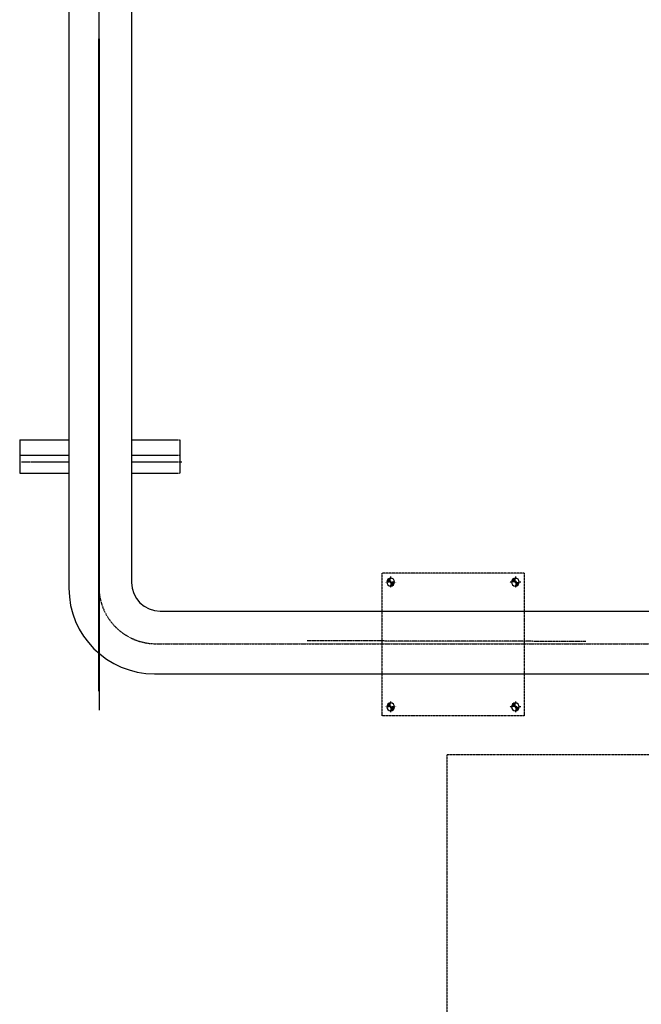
# Model space of a CAD drawing. Header units: inches. Extents: x -4968858 to -265257, y -220693 to 1871410.
# Tile 209 of 225: x -1887651 to -1886561, y 1193052 to 1194778. Entities that reach past the tile are written whole.
import ezdxf

# ---------------------------------------------------------------- set-up
doc = ezdxf.new("R2010")
doc.units = ezdxf.units.IN
doc.header["$MEASUREMENT"] = 0
for name, pattern in [('CENTER', [2, 1.25, -0.25, 0.25, -0.25]), ('CENTER2', [1.125, 0.75, -0.125, 0.125, -0.125]), ('CONTINOUS', [0]), ('DASHED', [0.75, 0.5, -0.25])]:
    doc.linetypes.add(name, pattern=pattern)
doc.layers.add('GRID', color=8, linetype='Continuous')
doc.layers.add('IPB', color=6, linetype='Continuous')

# ---------------------------------------------------------------- blocks, each defined once
blk = doc.blocks.new('A$C73D947CB')
h = blk.add_hatch(color=256)
h.paths.add_polyline_path([(22.5, 365.2), (15.6, 365.2), (15.6, 358.3, 0.414214)])
h.paths.add_polyline_path([(8.8, 365.2), (15.6, 365.2), (15.6, 372.1, 0.414214)])
h = blk.add_hatch(color=256)
h.paths.add_polyline_path([(22.5, 365.2), (15.6, 365.2), (15.6, 358.3, 0.414214)])
h.paths.add_polyline_path([(8.8, 365.2), (15.6, 365.2), (15.6, 372.1, 0.414214)])
h = blk.add_hatch(color=256)
h.paths.add_polyline_path([(22.5, 365.2), (15.6, 365.2), (15.6, 358.3, 0.414214)])
h.paths.add_polyline_path([(8.8, 365.2), (15.6, 365.2), (15.6, 372.1, 0.414214)])
h = blk.add_hatch(color=256)
h.paths.add_polyline_path([(22.5, 365.2), (15.6, 365.2), (15.6, 358.3, 0.414214)])
h.paths.add_polyline_path([(8.8, 365.2), (15.6, 365.2), (15.6, 372.1, 0.414214)])
h = blk.add_hatch(color=256)
h.paths.add_polyline_path([(22.5, 365.2), (15.6, 365.2), (15.6, 358.3, 0.414214)])
h.paths.add_polyline_path([(8.8, 365.2), (15.6, 365.2), (15.6, 372.1, 0.414214)])
h = blk.add_hatch(color=256)
h.paths.add_polyline_path([(22.5, 365.2), (15.6, 365.2), (15.6, 358.3, 0.414214)])
h.paths.add_polyline_path([(8.8, 365.2), (15.6, 365.2), (15.6, 372.1, 0.414214)])
h = blk.add_hatch(color=256)
h.paths.add_polyline_path([(22.5, 365.2), (15.6, 365.2), (15.6, 358.3, 0.414214)])
h.paths.add_polyline_path([(8.8, 365.2), (15.6, 365.2), (15.6, 372.1, 0.414214)])
h = blk.add_hatch(color=256)
h.paths.add_polyline_path([(22.5, 365.2), (15.6, 365.2), (15.6, 358.3, 0.414214)])
h.paths.add_polyline_path([(8.8, 365.2), (15.6, 365.2), (15.6, 372.1, 0.414214)])
h = blk.add_hatch(color=256)
h.paths.add_polyline_path([(22.5, 365.2), (15.6, 365.2), (15.6, 358.3, 0.414214)])
h.paths.add_polyline_path([(8.8, 365.2), (15.6, 365.2), (15.6, 372.1, 0.414214)])
h = blk.add_hatch(color=256)
h.paths.add_polyline_path([(22.5, 365.2), (15.6, 365.2), (15.6, 358.3, 0.414214)])
h.paths.add_polyline_path([(8.8, 365.2), (15.6, 365.2), (15.6, 372.1, 0.414214)])
h = blk.add_hatch(color=256)
h.paths.add_polyline_path([(22.5, 365.2), (15.6, 365.2), (15.6, 358.3, 0.414214)])
h.paths.add_polyline_path([(8.8, 365.2), (15.6, 365.2), (15.6, 372.1, 0.414214)])
h = blk.add_hatch(color=256)
h.paths.add_polyline_path([(22.5, 365.2), (15.6, 365.2), (15.6, 358.3, 0.414214)])
h.paths.add_polyline_path([(8.8, 365.2), (15.6, 365.2), (15.6, 372.1, 0.414214)])
h = blk.add_hatch(color=256)
h.paths.add_polyline_path([(22.5, 365.2), (15.6, 365.2), (15.6, 358.3, 0.414214)])
h.paths.add_polyline_path([(8.8, 365.2), (15.6, 365.2), (15.6, 372.1, 0.414214)])
h = blk.add_hatch(color=256)
h.paths.add_polyline_path([(22.5, 365.2), (15.6, 365.2), (15.6, 358.3, 0.414214)])
h.paths.add_polyline_path([(8.8, 365.2), (15.6, 365.2), (15.6, 372.1, 0.414214)])
h = blk.add_hatch(color=256)
h.paths.add_polyline_path([(22.5, 365.2), (15.6, 365.2), (15.6, 358.3, 0.414214)])
h.paths.add_polyline_path([(8.8, 365.2), (15.6, 365.2), (15.6, 372.1, 0.414214)])
h = blk.add_hatch(color=256)
h.paths.add_polyline_path([(22.5, 365.2), (15.6, 365.2), (15.6, 358.3, 0.414214)])
h.paths.add_polyline_path([(8.8, 365.2), (15.6, 365.2), (15.6, 372.1, 0.414214)])
h = blk.add_hatch(color=256)
h.paths.add_polyline_path([(22.5, 365.2), (15.6, 365.2), (15.6, 358.3, 0.414214)])
h.paths.add_polyline_path([(8.8, 365.2), (15.6, 365.2), (15.6, 372.1, 0.414214)])
h = blk.add_hatch(color=256)
h.paths.add_polyline_path([(22.5, 365.2), (15.6, 365.2), (15.6, 358.3, 0.414214)])
h.paths.add_polyline_path([(8.8, 365.2), (15.6, 365.2), (15.6, 372.1, 0.414214)])
h = blk.add_hatch(color=256)
h.paths.add_polyline_path([(22.5, 365.2), (15.6, 365.2), (15.6, 358.3, 0.414214)])
h.paths.add_polyline_path([(8.8, 365.2), (15.6, 365.2), (15.6, 372.1, 0.414214)])
h = blk.add_hatch(color=256)
h.paths.add_polyline_path([(22.5, 365.2), (15.6, 365.2), (15.6, 358.3, 0.414214)])
h.paths.add_polyline_path([(8.8, 365.2), (15.6, 365.2), (15.6, 372.1, 0.414214)])
h = blk.add_hatch(color=256)
h.paths.add_polyline_path([(22.5, 365.2), (15.6, 365.2), (15.6, 358.3, 0.414214)])
h.paths.add_polyline_path([(8.8, 365.2), (15.6, 365.2), (15.6, 372.1, 0.414214)])
h = blk.add_hatch(color=256)
h.paths.add_polyline_path([(22.5, 365.2), (15.6, 365.2), (15.6, 358.3, 0.414214)])
h.paths.add_polyline_path([(8.8, 365.2), (15.6, 365.2), (15.6, 372.1, 0.414214)])
h = blk.add_hatch(color=256)
h.paths.add_polyline_path([(22.5, 365.2), (15.6, 365.2), (15.6, 358.3, 0.414214)])
h.paths.add_polyline_path([(8.8, 365.2), (15.6, 365.2), (15.6, 372.1, 0.414214)])
h = blk.add_hatch(color=256)
h.paths.add_polyline_path([(22.5, 365.2), (15.6, 365.2), (15.6, 358.3, 0.414214)])
h.paths.add_polyline_path([(8.8, 365.2), (15.6, 365.2), (15.6, 372.1, 0.414214)])
h = blk.add_hatch(color=256)
h.paths.add_polyline_path([(22.5, 365.2), (15.6, 365.2), (15.6, 358.3, 0.414214)])
h.paths.add_polyline_path([(8.8, 365.2), (15.6, 365.2), (15.6, 372.1, 0.414214)])
h = blk.add_hatch(color=256)
h.paths.add_polyline_path([(22.5, 365.2), (15.6, 365.2), (15.6, 358.3, 0.414214)])
h.paths.add_polyline_path([(8.8, 365.2), (15.6, 365.2), (15.6, 372.1, 0.414214)])
h = blk.add_hatch(color=256)
h.paths.add_polyline_path([(22.5, 365.2), (15.6, 365.2), (15.6, 358.3, 0.414214)])
h.paths.add_polyline_path([(8.8, 365.2), (15.6, 365.2), (15.6, 372.1, 0.414214)])
h = blk.add_hatch(color=256)
h.paths.add_polyline_path([(22.5, 365.2), (15.6, 365.2), (15.6, 358.3, 0.414214)])
h.paths.add_polyline_path([(8.8, 365.2), (15.6, 365.2), (15.6, 372.1, 0.414214)])
h = blk.add_hatch(color=256)
h.paths.add_polyline_path([(22.5, 365.2), (15.6, 365.2), (15.6, 358.3, 0.414214)])
h.paths.add_polyline_path([(8.8, 365.2), (15.6, 365.2), (15.6, 372.1, 0.414214)])
h = blk.add_hatch(color=256)
h.paths.add_polyline_path([(22.5, 365.2), (15.6, 365.2), (15.6, 358.3, 0.414214)])
h.paths.add_polyline_path([(8.8, 365.2), (15.6, 365.2), (15.6, 372.1, 0.414214)])
h = blk.add_hatch(color=256)
h.paths.add_polyline_path([(22.5, 365.2), (15.6, 365.2), (15.6, 358.3, 0.414214)])
h.paths.add_polyline_path([(8.8, 365.2), (15.6, 365.2), (15.6, 372.1, 0.414214)])
h = blk.add_hatch(color=256)
h.paths.add_polyline_path([(22.5, 365.2), (15.6, 365.2), (15.6, 358.3, 0.414214)])
h.paths.add_polyline_path([(8.8, 365.2), (15.6, 365.2), (15.6, 372.1, 0.414214)])
h = blk.add_hatch(color=256)
h.paths.add_polyline_path([(241.3, 365.2), (234.4, 365.2), (234.4, 358.3, 0.414214)])
h.paths.add_polyline_path([(227.5, 365.2), (234.4, 365.2), (234.4, 372.1, 0.414214)])
h = blk.add_hatch(color=256)
h.paths.add_polyline_path([(241.3, 365.2), (234.4, 365.2), (234.4, 358.3, 0.414214)])
h.paths.add_polyline_path([(227.5, 365.2), (234.4, 365.2), (234.4, 372.1, 0.414214)])
h = blk.add_hatch(color=256)
h.paths.add_polyline_path([(241.3, 365.2), (234.4, 365.2), (234.4, 358.3, 0.414214)])
h.paths.add_polyline_path([(227.5, 365.2), (234.4, 365.2), (234.4, 372.1, 0.414214)])
h = blk.add_hatch(color=256)
h.paths.add_polyline_path([(241.3, 365.2), (234.4, 365.2), (234.4, 358.3, 0.414214)])
h.paths.add_polyline_path([(227.5, 365.2), (234.4, 365.2), (234.4, 372.1, 0.414214)])
h = blk.add_hatch(color=256)
h.paths.add_polyline_path([(241.3, 365.2), (234.4, 365.2), (234.4, 358.3, 0.414214)])
h.paths.add_polyline_path([(227.5, 365.2), (234.4, 365.2), (234.4, 372.1, 0.414214)])
h = blk.add_hatch(color=256)
h.paths.add_polyline_path([(241.3, 365.2), (234.4, 365.2), (234.4, 358.3, 0.414214)])
h.paths.add_polyline_path([(227.5, 365.2), (234.4, 365.2), (234.4, 372.1, 0.414214)])
h = blk.add_hatch(color=256)
h.paths.add_polyline_path([(241.3, 365.2), (234.4, 365.2), (234.4, 358.3, 0.414214)])
h.paths.add_polyline_path([(227.5, 365.2), (234.4, 365.2), (234.4, 372.1, 0.414214)])
h = blk.add_hatch(color=256)
h.paths.add_polyline_path([(241.3, 365.2), (234.4, 365.2), (234.4, 358.3, 0.414214)])
h.paths.add_polyline_path([(227.5, 365.2), (234.4, 365.2), (234.4, 372.1, 0.414214)])
h = blk.add_hatch(color=256)
h.paths.add_polyline_path([(241.3, 365.2), (234.4, 365.2), (234.4, 358.3, 0.414214)])
h.paths.add_polyline_path([(227.5, 365.2), (234.4, 365.2), (234.4, 372.1, 0.414214)])
h = blk.add_hatch(color=256)
h.paths.add_polyline_path([(241.3, 365.2), (234.4, 365.2), (234.4, 358.3, 0.414214)])
h.paths.add_polyline_path([(227.5, 365.2), (234.4, 365.2), (234.4, 372.1, 0.414214)])
h = blk.add_hatch(color=256)
h.paths.add_polyline_path([(241.3, 365.2), (234.4, 365.2), (234.4, 358.3, 0.414214)])
h.paths.add_polyline_path([(227.5, 365.2), (234.4, 365.2), (234.4, 372.1, 0.414214)])
h = blk.add_hatch(color=256)
h.paths.add_polyline_path([(241.3, 365.2), (234.4, 365.2), (234.4, 358.3, 0.414214)])
h.paths.add_polyline_path([(227.5, 365.2), (234.4, 365.2), (234.4, 372.1, 0.414214)])
h = blk.add_hatch(color=256)
h.paths.add_polyline_path([(241.3, 365.2), (234.4, 365.2), (234.4, 358.3, 0.414214)])
h.paths.add_polyline_path([(227.5, 365.2), (234.4, 365.2), (234.4, 372.1, 0.414214)])
h = blk.add_hatch(color=256)
h.paths.add_polyline_path([(241.3, 365.2), (234.4, 365.2), (234.4, 358.3, 0.414214)])
h.paths.add_polyline_path([(227.5, 365.2), (234.4, 365.2), (234.4, 372.1, 0.414214)])
h = blk.add_hatch(color=256)
h.paths.add_polyline_path([(241.3, 365.2), (234.4, 365.2), (234.4, 358.3, 0.414214)])
h.paths.add_polyline_path([(227.5, 365.2), (234.4, 365.2), (234.4, 372.1, 0.414214)])
h = blk.add_hatch(color=256)
h.paths.add_polyline_path([(241.3, 365.2), (234.4, 365.2), (234.4, 358.3, 0.414214)])
h.paths.add_polyline_path([(227.5, 365.2), (234.4, 365.2), (234.4, 372.1, 0.414214)])
h = blk.add_hatch(color=256)
h.paths.add_polyline_path([(241.3, 365.2), (234.4, 365.2), (234.4, 358.3, 0.414214)])
h.paths.add_polyline_path([(227.5, 365.2), (234.4, 365.2), (234.4, 372.1, 0.414214)])
h = blk.add_hatch(color=256)
h.paths.add_polyline_path([(241.3, 365.2), (234.4, 365.2), (234.4, 358.3, 0.414214)])
h.paths.add_polyline_path([(227.5, 365.2), (234.4, 365.2), (234.4, 372.1, 0.414214)])
h = blk.add_hatch(color=256)
h.paths.add_polyline_path([(241.3, 365.2), (234.4, 365.2), (234.4, 358.3, 0.414214)])
h.paths.add_polyline_path([(227.5, 365.2), (234.4, 365.2), (234.4, 372.1, 0.414214)])
h = blk.add_hatch(color=256)
h.paths.add_polyline_path([(241.3, 365.2), (234.4, 365.2), (234.4, 358.3, 0.414214)])
h.paths.add_polyline_path([(227.5, 365.2), (234.4, 365.2), (234.4, 372.1, 0.414214)])
h = blk.add_hatch(color=256)
h.paths.add_polyline_path([(241.3, 365.2), (234.4, 365.2), (234.4, 358.3, 0.414214)])
h.paths.add_polyline_path([(227.5, 365.2), (234.4, 365.2), (234.4, 372.1, 0.414214)])
h = blk.add_hatch(color=256)
h.paths.add_polyline_path([(241.3, 365.2), (234.4, 365.2), (234.4, 358.3, 0.414214)])
h.paths.add_polyline_path([(227.5, 365.2), (234.4, 365.2), (234.4, 372.1, 0.414214)])
h = blk.add_hatch(color=256)
h.paths.add_polyline_path([(241.3, 365.2), (234.4, 365.2), (234.4, 358.3, 0.414214)])
h.paths.add_polyline_path([(227.5, 365.2), (234.4, 365.2), (234.4, 372.1, 0.414214)])
h = blk.add_hatch(color=256)
h.paths.add_polyline_path([(241.3, 365.2), (234.4, 365.2), (234.4, 358.3, 0.414214)])
h.paths.add_polyline_path([(227.5, 365.2), (234.4, 365.2), (234.4, 372.1, 0.414214)])
h = blk.add_hatch(color=256)
h.paths.add_polyline_path([(241.3, 365.2), (234.4, 365.2), (234.4, 358.3, 0.414214)])
h.paths.add_polyline_path([(227.5, 365.2), (234.4, 365.2), (234.4, 372.1, 0.414214)])
h = blk.add_hatch(color=256)
h.paths.add_polyline_path([(241.3, 365.2), (234.4, 365.2), (234.4, 358.3, 0.414214)])
h.paths.add_polyline_path([(227.5, 365.2), (234.4, 365.2), (234.4, 372.1, 0.414214)])
h = blk.add_hatch(color=256)
h.paths.add_polyline_path([(241.3, 365.2), (234.4, 365.2), (234.4, 358.3, 0.414214)])
h.paths.add_polyline_path([(227.5, 365.2), (234.4, 365.2), (234.4, 372.1, 0.414214)])
h = blk.add_hatch(color=256)
h.paths.add_polyline_path([(241.3, 365.2), (234.4, 365.2), (234.4, 358.3, 0.414214)])
h.paths.add_polyline_path([(227.5, 365.2), (234.4, 365.2), (234.4, 372.1, 0.414214)])
h = blk.add_hatch(color=256)
h.paths.add_polyline_path([(241.3, 365.2), (234.4, 365.2), (234.4, 358.3, 0.414214)])
h.paths.add_polyline_path([(227.5, 365.2), (234.4, 365.2), (234.4, 372.1, 0.414214)])
h = blk.add_hatch(color=256)
h.paths.add_polyline_path([(241.3, 365.2), (234.4, 365.2), (234.4, 358.3, 0.414214)])
h.paths.add_polyline_path([(227.5, 365.2), (234.4, 365.2), (234.4, 372.1, 0.414214)])
h = blk.add_hatch(color=256)
h.paths.add_polyline_path([(241.3, 365.2), (234.4, 365.2), (234.4, 358.3, 0.414214)])
h.paths.add_polyline_path([(227.5, 365.2), (234.4, 365.2), (234.4, 372.1, 0.414214)])
h = blk.add_hatch(color=256)
h.paths.add_polyline_path([(241.3, 365.2), (234.4, 365.2), (234.4, 358.3, 0.414214)])
h.paths.add_polyline_path([(227.5, 365.2), (234.4, 365.2), (234.4, 372.1, 0.414214)])
h = blk.add_hatch(color=256)
h.paths.add_polyline_path([(22.5, 146.4), (15.6, 146.4), (15.6, 139.6, 0.414214)])
h.paths.add_polyline_path([(8.8, 146.4), (15.6, 146.4), (15.6, 153.3, 0.414214)])
h = blk.add_hatch(color=256)
h.paths.add_polyline_path([(22.5, 146.4), (15.6, 146.4), (15.6, 139.6, 0.414214)])
h.paths.add_polyline_path([(8.8, 146.4), (15.6, 146.4), (15.6, 153.3, 0.414214)])
h = blk.add_hatch(color=256)
h.paths.add_polyline_path([(22.5, 146.4), (15.6, 146.4), (15.6, 139.6, 0.414214)])
h.paths.add_polyline_path([(8.8, 146.4), (15.6, 146.4), (15.6, 153.3, 0.414214)])
h = blk.add_hatch(color=256)
h.paths.add_polyline_path([(22.5, 146.4), (15.6, 146.4), (15.6, 139.6, 0.414214)])
h.paths.add_polyline_path([(8.8, 146.4), (15.6, 146.4), (15.6, 153.3, 0.414214)])
h = blk.add_hatch(color=256)
h.paths.add_polyline_path([(22.5, 146.4), (15.6, 146.4), (15.6, 139.6, 0.414214)])
h.paths.add_polyline_path([(8.8, 146.4), (15.6, 146.4), (15.6, 153.3, 0.414214)])
h = blk.add_hatch(color=256)
h.paths.add_polyline_path([(22.5, 146.4), (15.6, 146.4), (15.6, 139.6, 0.414214)])
h.paths.add_polyline_path([(8.8, 146.4), (15.6, 146.4), (15.6, 153.3, 0.414214)])
h = blk.add_hatch(color=256)
h.paths.add_polyline_path([(22.5, 146.4), (15.6, 146.4), (15.6, 139.6, 0.414214)])
h.paths.add_polyline_path([(8.8, 146.4), (15.6, 146.4), (15.6, 153.3, 0.414214)])
h = blk.add_hatch(color=256)
h.paths.add_polyline_path([(22.5, 146.4), (15.6, 146.4), (15.6, 139.6, 0.414214)])
h.paths.add_polyline_path([(8.8, 146.4), (15.6, 146.4), (15.6, 153.3, 0.414214)])
h = blk.add_hatch(color=256)
h.paths.add_polyline_path([(22.5, 146.4), (15.6, 146.4), (15.6, 139.6, 0.414214)])
h.paths.add_polyline_path([(8.8, 146.4), (15.6, 146.4), (15.6, 153.3, 0.414214)])
h = blk.add_hatch(color=256)
h.paths.add_polyline_path([(22.5, 146.4), (15.6, 146.4), (15.6, 139.6, 0.414214)])
h.paths.add_polyline_path([(8.8, 146.4), (15.6, 146.4), (15.6, 153.3, 0.414214)])
h = blk.add_hatch(color=256)
h.paths.add_polyline_path([(22.5, 146.4), (15.6, 146.4), (15.6, 139.6, 0.414214)])
h.paths.add_polyline_path([(8.8, 146.4), (15.6, 146.4), (15.6, 153.3, 0.414214)])
h = blk.add_hatch(color=256)
h.paths.add_polyline_path([(22.5, 146.4), (15.6, 146.4), (15.6, 139.6, 0.414214)])
h.paths.add_polyline_path([(8.8, 146.4), (15.6, 146.4), (15.6, 153.3, 0.414214)])
h = blk.add_hatch(color=256)
h.paths.add_polyline_path([(22.5, 146.4), (15.6, 146.4), (15.6, 139.6, 0.414214)])
h.paths.add_polyline_path([(8.8, 146.4), (15.6, 146.4), (15.6, 153.3, 0.414214)])
h = blk.add_hatch(color=256)
h.paths.add_polyline_path([(22.5, 146.4), (15.6, 146.4), (15.6, 139.6, 0.414214)])
h.paths.add_polyline_path([(8.8, 146.4), (15.6, 146.4), (15.6, 153.3, 0.414214)])
h = blk.add_hatch(color=256)
h.paths.add_polyline_path([(22.5, 146.4), (15.6, 146.4), (15.6, 139.6, 0.414214)])
h.paths.add_polyline_path([(8.8, 146.4), (15.6, 146.4), (15.6, 153.3, 0.414214)])
h = blk.add_hatch(color=256)
h.paths.add_polyline_path([(22.5, 146.4), (15.6, 146.4), (15.6, 139.6, 0.414214)])
h.paths.add_polyline_path([(8.8, 146.4), (15.6, 146.4), (15.6, 153.3, 0.414214)])
h = blk.add_hatch(color=256)
h.paths.add_polyline_path([(22.5, 146.4), (15.6, 146.4), (15.6, 139.6, 0.414214)])
h.paths.add_polyline_path([(8.8, 146.4), (15.6, 146.4), (15.6, 153.3, 0.414214)])
h = blk.add_hatch(color=256)
h.paths.add_polyline_path([(22.5, 146.4), (15.6, 146.4), (15.6, 139.6, 0.414214)])
h.paths.add_polyline_path([(8.8, 146.4), (15.6, 146.4), (15.6, 153.3, 0.414214)])
h = blk.add_hatch(color=256)
h.paths.add_polyline_path([(22.5, 146.4), (15.6, 146.4), (15.6, 139.6, 0.414214)])
h.paths.add_polyline_path([(8.8, 146.4), (15.6, 146.4), (15.6, 153.3, 0.414214)])
h = blk.add_hatch(color=256)
h.paths.add_polyline_path([(22.5, 146.4), (15.6, 146.4), (15.6, 139.6, 0.414214)])
h.paths.add_polyline_path([(8.8, 146.4), (15.6, 146.4), (15.6, 153.3, 0.414214)])
h = blk.add_hatch(color=256)
h.paths.add_polyline_path([(22.5, 146.4), (15.6, 146.4), (15.6, 139.6, 0.414214)])
h.paths.add_polyline_path([(8.8, 146.4), (15.6, 146.4), (15.6, 153.3, 0.414214)])
h = blk.add_hatch(color=256)
h.paths.add_polyline_path([(22.5, 146.4), (15.6, 146.4), (15.6, 139.6, 0.414214)])
h.paths.add_polyline_path([(8.8, 146.4), (15.6, 146.4), (15.6, 153.3, 0.414214)])
h = blk.add_hatch(color=256)
h.paths.add_polyline_path([(22.5, 146.4), (15.6, 146.4), (15.6, 139.6, 0.414214)])
h.paths.add_polyline_path([(8.8, 146.4), (15.6, 146.4), (15.6, 153.3, 0.414214)])
h = blk.add_hatch(color=256)
h.paths.add_polyline_path([(22.5, 146.4), (15.6, 146.4), (15.6, 139.6, 0.414214)])
h.paths.add_polyline_path([(8.8, 146.4), (15.6, 146.4), (15.6, 153.3, 0.414214)])
h = blk.add_hatch(color=256)
h.paths.add_polyline_path([(22.5, 146.4), (15.6, 146.4), (15.6, 139.6, 0.414214)])
h.paths.add_polyline_path([(8.8, 146.4), (15.6, 146.4), (15.6, 153.3, 0.414214)])
h = blk.add_hatch(color=256)
h.paths.add_polyline_path([(22.5, 146.4), (15.6, 146.4), (15.6, 139.6, 0.414214)])
h.paths.add_polyline_path([(8.8, 146.4), (15.6, 146.4), (15.6, 153.3, 0.414214)])
h = blk.add_hatch(color=256)
h.paths.add_polyline_path([(22.5, 146.4), (15.6, 146.4), (15.6, 139.6, 0.414214)])
h.paths.add_polyline_path([(8.8, 146.4), (15.6, 146.4), (15.6, 153.3, 0.414214)])
h = blk.add_hatch(color=256)
h.paths.add_polyline_path([(22.5, 146.4), (15.6, 146.4), (15.6, 139.6, 0.414214)])
h.paths.add_polyline_path([(8.8, 146.4), (15.6, 146.4), (15.6, 153.3, 0.414214)])
h = blk.add_hatch(color=256)
h.paths.add_polyline_path([(22.5, 146.4), (15.6, 146.4), (15.6, 139.6, 0.414214)])
h.paths.add_polyline_path([(8.8, 146.4), (15.6, 146.4), (15.6, 153.3, 0.414214)])
h = blk.add_hatch(color=256)
h.paths.add_polyline_path([(22.5, 146.4), (15.6, 146.4), (15.6, 139.6, 0.414214)])
h.paths.add_polyline_path([(8.8, 146.4), (15.6, 146.4), (15.6, 153.3, 0.414214)])
h = blk.add_hatch(color=256)
h.paths.add_polyline_path([(22.5, 146.4), (15.6, 146.4), (15.6, 139.6, 0.414214)])
h.paths.add_polyline_path([(8.8, 146.4), (15.6, 146.4), (15.6, 153.3, 0.414214)])
h = blk.add_hatch(color=256)
h.paths.add_polyline_path([(22.5, 146.4), (15.6, 146.4), (15.6, 139.6, 0.414214)])
h.paths.add_polyline_path([(8.8, 146.4), (15.6, 146.4), (15.6, 153.3, 0.414214)])
h = blk.add_hatch(color=256)
h.paths.add_polyline_path([(241.3, 146.4), (234.4, 146.4), (234.4, 139.6, 0.414214)])
h.paths.add_polyline_path([(227.5, 146.4), (234.4, 146.4), (234.4, 153.3, 0.414214)])
h = blk.add_hatch(color=256)
h.paths.add_polyline_path([(241.3, 146.4), (234.4, 146.4), (234.4, 139.6, 0.414214)])
h.paths.add_polyline_path([(227.5, 146.4), (234.4, 146.4), (234.4, 153.3, 0.414214)])
h = blk.add_hatch(color=256)
h.paths.add_polyline_path([(241.3, 146.4), (234.4, 146.4), (234.4, 139.6, 0.414214)])
h.paths.add_polyline_path([(227.5, 146.4), (234.4, 146.4), (234.4, 153.3, 0.414214)])
h = blk.add_hatch(color=256)
h.paths.add_polyline_path([(241.3, 146.4), (234.4, 146.4), (234.4, 139.6, 0.414214)])
h.paths.add_polyline_path([(227.5, 146.4), (234.4, 146.4), (234.4, 153.3, 0.414214)])
h = blk.add_hatch(color=256)
h.paths.add_polyline_path([(241.3, 146.4), (234.4, 146.4), (234.4, 139.6, 0.414214)])
h.paths.add_polyline_path([(227.5, 146.4), (234.4, 146.4), (234.4, 153.3, 0.414214)])
h = blk.add_hatch(color=256)
h.paths.add_polyline_path([(241.3, 146.4), (234.4, 146.4), (234.4, 139.6, 0.414214)])
h.paths.add_polyline_path([(227.5, 146.4), (234.4, 146.4), (234.4, 153.3, 0.414214)])
h = blk.add_hatch(color=256)
h.paths.add_polyline_path([(241.3, 146.4), (234.4, 146.4), (234.4, 139.6, 0.414214)])
h.paths.add_polyline_path([(227.5, 146.4), (234.4, 146.4), (234.4, 153.3, 0.414214)])
h = blk.add_hatch(color=256)
h.paths.add_polyline_path([(241.3, 146.4), (234.4, 146.4), (234.4, 139.6, 0.414214)])
h.paths.add_polyline_path([(227.5, 146.4), (234.4, 146.4), (234.4, 153.3, 0.414214)])
h = blk.add_hatch(color=256)
h.paths.add_polyline_path([(241.3, 146.4), (234.4, 146.4), (234.4, 139.6, 0.414214)])
h.paths.add_polyline_path([(227.5, 146.4), (234.4, 146.4), (234.4, 153.3, 0.414214)])
h = blk.add_hatch(color=256)
h.paths.add_polyline_path([(241.3, 146.4), (234.4, 146.4), (234.4, 139.6, 0.414214)])
h.paths.add_polyline_path([(227.5, 146.4), (234.4, 146.4), (234.4, 153.3, 0.414214)])
h = blk.add_hatch(color=256)
h.paths.add_polyline_path([(241.3, 146.4), (234.4, 146.4), (234.4, 139.6, 0.414214)])
h.paths.add_polyline_path([(227.5, 146.4), (234.4, 146.4), (234.4, 153.3, 0.414214)])
h = blk.add_hatch(color=256)
h.paths.add_polyline_path([(241.3, 146.4), (234.4, 146.4), (234.4, 139.6, 0.414214)])
h.paths.add_polyline_path([(227.5, 146.4), (234.4, 146.4), (234.4, 153.3, 0.414214)])
h = blk.add_hatch(color=256)
h.paths.add_polyline_path([(241.3, 146.4), (234.4, 146.4), (234.4, 139.6, 0.414214)])
h.paths.add_polyline_path([(227.5, 146.4), (234.4, 146.4), (234.4, 153.3, 0.414214)])
h = blk.add_hatch(color=256)
h.paths.add_polyline_path([(241.3, 146.4), (234.4, 146.4), (234.4, 139.6, 0.414214)])
h.paths.add_polyline_path([(227.5, 146.4), (234.4, 146.4), (234.4, 153.3, 0.414214)])
h = blk.add_hatch(color=256)
h.paths.add_polyline_path([(241.3, 146.4), (234.4, 146.4), (234.4, 139.6, 0.414214)])
h.paths.add_polyline_path([(227.5, 146.4), (234.4, 146.4), (234.4, 153.3, 0.414214)])
h = blk.add_hatch(color=256)
h.paths.add_polyline_path([(241.3, 146.4), (234.4, 146.4), (234.4, 139.6, 0.414214)])
h.paths.add_polyline_path([(227.5, 146.4), (234.4, 146.4), (234.4, 153.3, 0.414214)])
h = blk.add_hatch(color=256)
h.paths.add_polyline_path([(241.3, 146.4), (234.4, 146.4), (234.4, 139.6, 0.414214)])
h.paths.add_polyline_path([(227.5, 146.4), (234.4, 146.4), (234.4, 153.3, 0.414214)])
h = blk.add_hatch(color=256)
h.paths.add_polyline_path([(241.3, 146.4), (234.4, 146.4), (234.4, 139.6, 0.414214)])
h.paths.add_polyline_path([(227.5, 146.4), (234.4, 146.4), (234.4, 153.3, 0.414214)])
h = blk.add_hatch(color=256)
h.paths.add_polyline_path([(241.3, 146.4), (234.4, 146.4), (234.4, 139.6, 0.414214)])
h.paths.add_polyline_path([(227.5, 146.4), (234.4, 146.4), (234.4, 153.3, 0.414214)])
h = blk.add_hatch(color=256)
h.paths.add_polyline_path([(241.3, 146.4), (234.4, 146.4), (234.4, 139.6, 0.414214)])
h.paths.add_polyline_path([(227.5, 146.4), (234.4, 146.4), (234.4, 153.3, 0.414214)])
h = blk.add_hatch(color=256)
h.paths.add_polyline_path([(241.3, 146.4), (234.4, 146.4), (234.4, 139.6, 0.414214)])
h.paths.add_polyline_path([(227.5, 146.4), (234.4, 146.4), (234.4, 153.3, 0.414214)])
h = blk.add_hatch(color=256)
h.paths.add_polyline_path([(241.3, 146.4), (234.4, 146.4), (234.4, 139.6, 0.414214)])
h.paths.add_polyline_path([(227.5, 146.4), (234.4, 146.4), (234.4, 153.3, 0.414214)])
h = blk.add_hatch(color=256)
h.paths.add_polyline_path([(241.3, 146.4), (234.4, 146.4), (234.4, 139.6, 0.414214)])
h.paths.add_polyline_path([(227.5, 146.4), (234.4, 146.4), (234.4, 153.3, 0.414214)])
h = blk.add_hatch(color=256)
h.paths.add_polyline_path([(241.3, 146.4), (234.4, 146.4), (234.4, 139.6, 0.414214)])
h.paths.add_polyline_path([(227.5, 146.4), (234.4, 146.4), (234.4, 153.3, 0.414214)])
h = blk.add_hatch(color=256)
h.paths.add_polyline_path([(241.3, 146.4), (234.4, 146.4), (234.4, 139.6, 0.414214)])
h.paths.add_polyline_path([(227.5, 146.4), (234.4, 146.4), (234.4, 153.3, 0.414214)])
h = blk.add_hatch(color=256)
h.paths.add_polyline_path([(241.3, 146.4), (234.4, 146.4), (234.4, 139.6, 0.414214)])
h.paths.add_polyline_path([(227.5, 146.4), (234.4, 146.4), (234.4, 153.3, 0.414214)])
h = blk.add_hatch(color=256)
h.paths.add_polyline_path([(241.3, 146.4), (234.4, 146.4), (234.4, 139.6, 0.414214)])
h.paths.add_polyline_path([(227.5, 146.4), (234.4, 146.4), (234.4, 153.3, 0.414214)])
h = blk.add_hatch(color=256)
h.paths.add_polyline_path([(241.3, 146.4), (234.4, 146.4), (234.4, 139.6, 0.414214)])
h.paths.add_polyline_path([(227.5, 146.4), (234.4, 146.4), (234.4, 153.3, 0.414214)])
h = blk.add_hatch(color=256)
h.paths.add_polyline_path([(241.3, 146.4), (234.4, 146.4), (234.4, 139.6, 0.414214)])
h.paths.add_polyline_path([(227.5, 146.4), (234.4, 146.4), (234.4, 153.3, 0.414214)])
h = blk.add_hatch(color=256)
h.paths.add_polyline_path([(241.3, 146.4), (234.4, 146.4), (234.4, 139.6, 0.414214)])
h.paths.add_polyline_path([(227.5, 146.4), (234.4, 146.4), (234.4, 153.3, 0.414214)])
h = blk.add_hatch(color=256)
h.paths.add_polyline_path([(241.3, 146.4), (234.4, 146.4), (234.4, 139.6, 0.414214)])
h.paths.add_polyline_path([(227.5, 146.4), (234.4, 146.4), (234.4, 153.3, 0.414214)])
h = blk.add_hatch(color=256)
h.paths.add_polyline_path([(241.3, 146.4), (234.4, 146.4), (234.4, 139.6, 0.414214)])
h.paths.add_polyline_path([(227.5, 146.4), (234.4, 146.4), (234.4, 153.3, 0.414214)])
at = {"color": 2, "linetype": 'CENTER'}
blk.add_line((130.3, 488.6), (131.4, 0), dxfattribs=at)
at = {"color": 2, "linetype": 'DASHED'}
for p, q in [((0, 380.8), (0, 130.8)), ((0, 380.8), (0, 130.8)), ((0, 380.8), (0, 130.8)), ((0, 380.8), (0, 130.8)), ((0, 380.8), (0, 130.8)), ((0, 380.8), (0, 130.8)), ((0, 380.8), (0, 130.8)), ((0, 380.8), (0, 130.8)), ((0, 380.8), (0, 130.8)), ((0, 380.8), (0, 130.8)), ((0, 380.8), (0, 130.8)), ((0, 380.8), (0, 130.8)), ((0, 380.8), (0, 130.8)), ((0, 380.8), (0, 130.8)), ((0, 380.8), (0, 130.8)), ((0, 380.8), (0, 130.8)), ((0, 380.8), (0, 130.8)), ((0, 380.8), (0, 130.8)), ((0, 380.8), (0, 130.8)), ((0, 380.8), (0, 130.8)), ((0, 380.8), (0, 130.8)), ((0, 380.8), (0, 130.8)), ((0, 380.8), (0, 130.8)), ((0, 380.8), (0, 130.8)), ((0, 380.8), (0, 130.8)), ((0, 380.8), (0, 130.8)), ((0, 380.8), (0, 130.8)), ((0, 380.8), (0, 130.8)), ((0, 380.8), (0, 130.8)), ((0, 380.8), (0, 130.8)), ((0, 380.8), (0, 130.8)), ((0, 380.8), (0, 130.8)), ((250, 380.8), (0, 380.8)), ((250, 380.8), (0, 380.8)), ((250, 380.8), (0, 380.8)), ((250, 380.8), (0, 380.8)), ((250, 380.8), (0, 380.8)), ((250, 380.8), (0, 380.8)), ((250, 380.8), (0, 380.8)), ((250, 380.8), (0, 380.8)), ((250, 380.8), (0, 380.8)), ((250, 380.8), (0, 380.8)), ((250, 380.8), (0, 380.8)), ((250, 380.8), (0, 380.8)), ((250, 380.8), (0, 380.8)), ((250, 380.8), (0, 380.8)), ((250, 380.8), (0, 380.8)), ((250, 380.8), (0, 380.8)), ((250, 380.8), (0, 380.8)), ((250, 380.8), (0, 380.8)), ((250, 380.8), (0, 380.8)), ((250, 380.8), (0, 380.8)), ((250, 380.8), (0, 380.8)), ((250, 380.8), (0, 380.8)), ((250, 380.8), (0, 380.8)), ((250, 380.8), (0, 380.8)), ((250, 380.8), (0, 380.8)), ((250, 380.8), (0, 380.8)), ((250, 380.8), (0, 380.8)), ((250, 380.8), (0, 380.8)), ((250, 380.8), (0, 380.8)), ((250, 380.8), (0, 380.8)), ((250, 380.8), (0, 380.8)), ((250, 380.8), (0, 380.8)), ((250, 380.8), (250, 130.8)), ((250, 380.8), (250, 130.8)), ((250, 380.8), (250, 130.8)), ((250, 380.8), (250, 130.8)), ((250, 380.8), (250, 130.8)), ((250, 380.8), (250, 130.8)), ((250, 380.8), (250, 130.8)), ((250, 380.8), (250, 130.8)), ((250, 380.8), (250, 130.8)), ((250, 380.8), (250, 130.8)), ((250, 380.8), (250, 130.8)), ((250, 380.8), (250, 130.8)), ((250, 380.8), (250, 130.8)), ((250, 380.8), (250, 130.8)), ((250, 380.8), (250, 130.8)), ((250, 380.8), (250, 130.8)), ((250, 380.8), (250, 130.8)), ((250, 380.8), (250, 130.8)), ((250, 380.8), (250, 130.8)), ((250, 380.8), (250, 130.8)), ((250, 380.8), (250, 130.8)), ((250, 380.8), (250, 130.8)), ((250, 380.8), (250, 130.8)), ((250, 380.8), (250, 130.8)), ((250, 380.8), (250, 130.8)), ((250, 380.8), (250, 130.8)), ((250, 380.8), (250, 130.8)), ((250, 380.8), (250, 130.8)), ((250, 380.8), (250, 130.8)), ((250, 380.8), (250, 130.8)), ((250, 380.8), (250, 130.8)), ((250, 380.8), (250, 130.8)), ((250, 130.8), (0, 130.8)), ((250, 130.8), (0, 130.8)), ((250, 130.8), (0, 130.8)), ((250, 130.8), (0, 130.8)), ((250, 130.8), (0, 130.8)), ((250, 130.8), (0, 130.8)), ((250, 130.8), (0, 130.8)), ((250, 130.8), (0, 130.8)), ((250, 130.8), (0, 130.8)), ((250, 130.8), (0, 130.8)), ((250, 130.8), (0, 130.8)), ((250, 130.8), (0, 130.8)), ((250, 130.8), (0, 130.8)), ((250, 130.8), (0, 130.8)), ((250, 130.8), (0, 130.8)), ((250, 130.8), (0, 130.8)), ((250, 130.8), (0, 130.8)), ((250, 130.8), (0, 130.8)), ((250, 130.8), (0, 130.8)), ((250, 130.8), (0, 130.8)), ((250, 130.8), (0, 130.8)), ((250, 130.8), (0, 130.8)), ((250, 130.8), (0, 130.8)), ((250, 130.8), (0, 130.8)), ((250, 130.8), (0, 130.8)), ((250, 130.8), (0, 130.8)), ((250, 130.8), (0, 130.8)), ((250, 130.8), (0, 130.8)), ((250, 130.8), (0, 130.8)), ((250, 130.8), (0, 130.8)), ((250, 130.8), (0, 130.8)), ((250, 130.8), (0, 130.8))]:
    blk.add_line(p, q, dxfattribs=at)
at = {"color": 2, "linetype": 'CENTER2', "ltscale": 0.1}
for p, q in [((25.2, 365.2), (6, 365.2)), ((25.2, 365.2), (6, 365.2)), ((25.2, 365.2), (6, 365.2)), ((25.2, 365.2), (6, 365.2)), ((25.2, 365.2), (6, 365.2)), ((25.2, 365.2), (6, 365.2)), ((25.2, 365.2), (6, 365.2)), ((25.2, 365.2), (6, 365.2)), ((25.2, 365.2), (6, 365.2)), ((25.2, 365.2), (6, 365.2)), ((25.2, 365.2), (6, 365.2)), ((25.2, 365.2), (6, 365.2)), ((25.2, 365.2), (6, 365.2)), ((25.2, 365.2), (6, 365.2)), ((25.2, 365.2), (6, 365.2)), ((25.2, 365.2), (6, 365.2)), ((25.2, 365.2), (6, 365.2)), ((25.2, 365.2), (6, 365.2)), ((25.2, 365.2), (6, 365.2)), ((25.2, 365.2), (6, 365.2)), ((25.2, 365.2), (6, 365.2)), ((25.2, 365.2), (6, 365.2)), ((25.2, 365.2), (6, 365.2)), ((25.2, 365.2), (6, 365.2)), ((25.2, 365.2), (6, 365.2)), ((25.2, 365.2), (6, 365.2)), ((25.2, 365.2), (6, 365.2)), ((25.2, 365.2), (6, 365.2)), ((25.2, 365.2), (6, 365.2)), ((25.2, 365.2), (6, 365.2)), ((25.2, 365.2), (6, 365.2)), ((25.2, 365.2), (6, 365.2)), ((15.6, 374.8), (15.6, 355.6)), ((15.6, 374.8), (15.6, 355.6)), ((15.6, 374.8), (15.6, 355.6)), ((15.6, 374.8), (15.6, 355.6)), ((15.6, 374.8), (15.6, 355.6)), ((15.6, 374.8), (15.6, 355.6)), ((15.6, 374.8), (15.6, 355.6)), ((15.6, 374.8), (15.6, 355.6)), ((15.6, 374.8), (15.6, 355.6)), ((15.6, 374.8), (15.6, 355.6)), ((15.6, 374.8), (15.6, 355.6)), ((15.6, 374.8), (15.6, 355.6)), ((15.6, 374.8), (15.6, 355.6)), ((15.6, 374.8), (15.6, 355.6)), ((15.6, 374.8), (15.6, 355.6)), ((15.6, 374.8), (15.6, 355.6)), ((15.6, 374.8), (15.6, 355.6)), ((15.6, 374.8), (15.6, 355.6)), ((15.6, 374.8), (15.6, 355.6)), ((15.6, 374.8), (15.6, 355.6)), ((15.6, 374.8), (15.6, 355.6)), ((15.6, 374.8), (15.6, 355.6)), ((15.6, 374.8), (15.6, 355.6)), ((15.6, 374.8), (15.6, 355.6)), ((15.6, 374.8), (15.6, 355.6)), ((15.6, 374.8), (15.6, 355.6)), ((15.6, 374.8), (15.6, 355.6)), ((15.6, 374.8), (15.6, 355.6)), ((15.6, 374.8), (15.6, 355.6)), ((15.6, 374.8), (15.6, 355.6)), ((15.6, 374.8), (15.6, 355.6)), ((15.6, 374.8), (15.6, 355.6)), ((244, 365.2), (224.8, 365.2)), ((244, 365.2), (224.8, 365.2)), ((244, 365.2), (224.8, 365.2)), ((244, 365.2), (224.8, 365.2)), ((244, 365.2), (224.8, 365.2)), ((244, 365.2), (224.8, 365.2)), ((244, 365.2), (224.8, 365.2)), ((244, 365.2), (224.8, 365.2)), ((244, 365.2), (224.8, 365.2)), ((244, 365.2), (224.8, 365.2)), ((244, 365.2), (224.8, 365.2)), ((244, 365.2), (224.8, 365.2)), ((244, 365.2), (224.8, 365.2)), ((244, 365.2), (224.8, 365.2)), ((244, 365.2), (224.8, 365.2)), ((244, 365.2), (224.8, 365.2)), ((244, 365.2), (224.8, 365.2)), ((244, 365.2), (224.8, 365.2)), ((244, 365.2), (224.8, 365.2)), ((244, 365.2), (224.8, 365.2)), ((244, 365.2), (224.8, 365.2)), ((244, 365.2), (224.8, 365.2)), ((244, 365.2), (224.8, 365.2)), ((244, 365.2), (224.8, 365.2)), ((244, 365.2), (224.8, 365.2)), ((244, 365.2), (224.8, 365.2)), ((244, 365.2), (224.8, 365.2)), ((244, 365.2), (224.8, 365.2)), ((244, 365.2), (224.8, 365.2)), ((244, 365.2), (224.8, 365.2)), ((244, 365.2), (224.8, 365.2)), ((244, 365.2), (224.8, 365.2)), ((244, 365.2), (224.8, 365.2)), ((244, 365.2), (224.8, 365.2)), ((244, 365.2), (224.8, 365.2)), ((244, 365.2), (224.8, 365.2)), ((244, 365.2), (224.8, 365.2)), ((244, 365.2), (224.8, 365.2)), ((244, 365.2), (224.8, 365.2)), ((244, 365.2), (224.8, 365.2)), ((244, 365.2), (224.8, 365.2)), ((244, 365.2), (224.8, 365.2)), ((244, 365.2), (224.8, 365.2)), ((244, 365.2), (224.8, 365.2)), ((244, 365.2), (224.8, 365.2)), ((244, 365.2), (224.8, 365.2)), ((244, 365.2), (224.8, 365.2)), ((244, 365.2), (224.8, 365.2)), ((244, 365.2), (224.8, 365.2)), ((244, 365.2), (224.8, 365.2)), ((244, 365.2), (224.8, 365.2)), ((244, 365.2), (224.8, 365.2)), ((244, 365.2), (224.8, 365.2)), ((244, 365.2), (224.8, 365.2)), ((244, 365.2), (224.8, 365.2)), ((244, 365.2), (224.8, 365.2)), ((244, 365.2), (224.8, 365.2)), ((244, 365.2), (224.8, 365.2)), ((244, 365.2), (224.8, 365.2)), ((244, 365.2), (224.8, 365.2)), ((244, 365.2), (224.8, 365.2)), ((244, 365.2), (224.8, 365.2)), ((244, 365.2), (224.8, 365.2)), ((244, 365.2), (224.8, 365.2)), ((234.4, 374.8), (234.4, 355.6)), ((234.4, 374.8), (234.4, 355.6)), ((234.4, 374.8), (234.4, 355.6)), ((234.4, 374.8), (234.4, 355.6)), ((234.4, 374.8), (234.4, 355.6)), ((234.4, 374.8), (234.4, 355.6)), ((234.4, 374.8), (234.4, 355.6)), ((234.4, 374.8), (234.4, 355.6)), ((234.4, 374.8), (234.4, 355.6)), ((234.4, 374.8), (234.4, 355.6)), ((234.4, 374.8), (234.4, 355.6)), ((234.4, 374.8), (234.4, 355.6)), ((234.4, 374.8), (234.4, 355.6)), ((234.4, 374.8), (234.4, 355.6)), ((234.4, 374.8), (234.4, 355.6)), ((234.4, 374.8), (234.4, 355.6)), ((234.4, 374.8), (234.4, 355.6)), ((234.4, 374.8), (234.4, 355.6)), ((234.4, 374.8), (234.4, 355.6)), ((234.4, 374.8), (234.4, 355.6)), ((234.4, 374.8), (234.4, 355.6)), ((234.4, 374.8), (234.4, 355.6)), ((234.4, 374.8), (234.4, 355.6)), ((234.4, 374.8), (234.4, 355.6)), ((234.4, 374.8), (234.4, 355.6)), ((234.4, 374.8), (234.4, 355.6)), ((234.4, 374.8), (234.4, 355.6)), ((234.4, 374.8), (234.4, 355.6)), ((234.4, 374.8), (234.4, 355.6)), ((234.4, 374.8), (234.4, 355.6)), ((234.4, 374.8), (234.4, 355.6)), ((234.4, 374.8), (234.4, 355.6)), ((234.4, 374.8), (234.4, 355.6)), ((234.4, 374.8), (234.4, 355.6)), ((234.4, 374.8), (234.4, 355.6)), ((234.4, 374.8), (234.4, 355.6)), ((234.4, 374.8), (234.4, 355.6)), ((234.4, 374.8), (234.4, 355.6)), ((234.4, 374.8), (234.4, 355.6)), ((234.4, 374.8), (234.4, 355.6)), ((234.4, 374.8), (234.4, 355.6)), ((234.4, 374.8), (234.4, 355.6)), ((234.4, 374.8), (234.4, 355.6)), ((234.4, 374.8), (234.4, 355.6)), ((234.4, 374.8), (234.4, 355.6)), ((234.4, 374.8), (234.4, 355.6)), ((234.4, 374.8), (234.4, 355.6)), ((234.4, 374.8), (234.4, 355.6)), ((234.4, 374.8), (234.4, 355.6)), ((234.4, 374.8), (234.4, 355.6)), ((234.4, 374.8), (234.4, 355.6)), ((234.4, 374.8), (234.4, 355.6)), ((234.4, 374.8), (234.4, 355.6)), ((234.4, 374.8), (234.4, 355.6)), ((234.4, 374.8), (234.4, 355.6)), ((234.4, 374.8), (234.4, 355.6)), ((234.4, 374.8), (234.4, 355.6)), ((234.4, 374.8), (234.4, 355.6)), ((234.4, 374.8), (234.4, 355.6)), ((234.4, 374.8), (234.4, 355.6)), ((234.4, 374.8), (234.4, 355.6)), ((234.4, 374.8), (234.4, 355.6)), ((234.4, 374.8), (234.4, 355.6)), ((234.4, 374.8), (234.4, 355.6)), ((15.6, 156), (15.6, 136.8)), ((15.6, 156), (15.6, 136.8)), ((15.6, 156), (15.6, 136.8)), ((15.6, 156), (15.6, 136.8)), ((15.6, 156), (15.6, 136.8)), ((15.6, 156), (15.6, 136.8)), ((15.6, 156), (15.6, 136.8)), ((15.6, 156), (15.6, 136.8)), ((15.6, 156), (15.6, 136.8)), ((15.6, 156), (15.6, 136.8)), ((15.6, 156), (15.6, 136.8)), ((15.6, 156), (15.6, 136.8)), ((15.6, 156), (15.6, 136.8)), ((15.6, 156), (15.6, 136.8)), ((15.6, 156), (15.6, 136.8)), ((15.6, 156), (15.6, 136.8)), ((15.6, 156), (15.6, 136.8)), ((15.6, 156), (15.6, 136.8)), ((15.6, 156), (15.6, 136.8)), ((15.6, 156), (15.6, 136.8)), ((15.6, 156), (15.6, 136.8)), ((15.6, 156), (15.6, 136.8)), ((15.6, 156), (15.6, 136.8)), ((15.6, 156), (15.6, 136.8)), ((15.6, 156), (15.6, 136.8)), ((15.6, 156), (15.6, 136.8)), ((15.6, 156), (15.6, 136.8)), ((15.6, 156), (15.6, 136.8)), ((15.6, 156), (15.6, 136.8)), ((15.6, 156), (15.6, 136.8)), ((15.6, 156), (15.6, 136.8)), ((15.6, 156), (15.6, 136.8)), ((234.4, 156), (234.4, 136.8)), ((234.4, 156), (234.4, 136.8)), ((234.4, 156), (234.4, 136.8)), ((234.4, 156), (234.4, 136.8)), ((234.4, 156), (234.4, 136.8)), ((234.4, 156), (234.4, 136.8)), ((234.4, 156), (234.4, 136.8)), ((234.4, 156), (234.4, 136.8)), ((234.4, 156), (234.4, 136.8)), ((234.4, 156), (234.4, 136.8)), ((234.4, 156), (234.4, 136.8)), ((234.4, 156), (234.4, 136.8)), ((234.4, 156), (234.4, 136.8)), ((234.4, 156), (234.4, 136.8)), ((234.4, 156), (234.4, 136.8)), ((234.4, 156), (234.4, 136.8)), ((234.4, 156), (234.4, 136.8)), ((234.4, 156), (234.4, 136.8)), ((234.4, 156), (234.4, 136.8)), ((234.4, 156), (234.4, 136.8)), ((234.4, 156), (234.4, 136.8)), ((234.4, 156), (234.4, 136.8)), ((234.4, 156), (234.4, 136.8)), ((234.4, 156), (234.4, 136.8)), ((234.4, 156), (234.4, 136.8)), ((234.4, 156), (234.4, 136.8)), ((234.4, 156), (234.4, 136.8)), ((234.4, 156), (234.4, 136.8)), ((234.4, 156), (234.4, 136.8)), ((234.4, 156), (234.4, 136.8)), ((234.4, 156), (234.4, 136.8)), ((234.4, 156), (234.4, 136.8)), ((25.2, 146.4), (6, 146.4)), ((25.2, 146.4), (6, 146.4)), ((25.2, 146.4), (6, 146.4)), ((25.2, 146.4), (6, 146.4)), ((25.2, 146.4), (6, 146.4)), ((25.2, 146.4), (6, 146.4)), ((25.2, 146.4), (6, 146.4)), ((25.2, 146.4), (6, 146.4)), ((25.2, 146.4), (6, 146.4)), ((25.2, 146.4), (6, 146.4)), ((25.2, 146.4), (6, 146.4)), ((25.2, 146.4), (6, 146.4)), ((25.2, 146.4), (6, 146.4)), ((25.2, 146.4), (6, 146.4)), ((25.2, 146.4), (6, 146.4)), ((25.2, 146.4), (6, 146.4)), ((25.2, 146.4), (6, 146.4)), ((25.2, 146.4), (6, 146.4)), ((25.2, 146.4), (6, 146.4)), ((25.2, 146.4), (6, 146.4)), ((25.2, 146.4), (6, 146.4)), ((25.2, 146.4), (6, 146.4)), ((25.2, 146.4), (6, 146.4)), ((25.2, 146.4), (6, 146.4)), ((25.2, 146.4), (6, 146.4)), ((25.2, 146.4), (6, 146.4)), ((25.2, 146.4), (6, 146.4)), ((25.2, 146.4), (6, 146.4)), ((25.2, 146.4), (6, 146.4)), ((25.2, 146.4), (6, 146.4)), ((25.2, 146.4), (6, 146.4)), ((25.2, 146.4), (6, 146.4)), ((244, 146.4), (224.8, 146.4)), ((244, 146.4), (224.8, 146.4)), ((244, 146.4), (224.8, 146.4)), ((244, 146.4), (224.8, 146.4)), ((244, 146.4), (224.8, 146.4)), ((244, 146.4), (224.8, 146.4)), ((244, 146.4), (224.8, 146.4)), ((244, 146.4), (224.8, 146.4)), ((244, 146.4), (224.8, 146.4)), ((244, 146.4), (224.8, 146.4)), ((244, 146.4), (224.8, 146.4)), ((244, 146.4), (224.8, 146.4)), ((244, 146.4), (224.8, 146.4)), ((244, 146.4), (224.8, 146.4)), ((244, 146.4), (224.8, 146.4)), ((244, 146.4), (224.8, 146.4)), ((244, 146.4), (224.8, 146.4)), ((244, 146.4), (224.8, 146.4)), ((244, 146.4), (224.8, 146.4)), ((244, 146.4), (224.8, 146.4)), ((244, 146.4), (224.8, 146.4)), ((244, 146.4), (224.8, 146.4)), ((244, 146.4), (224.8, 146.4)), ((244, 146.4), (224.8, 146.4)), ((244, 146.4), (224.8, 146.4)), ((244, 146.4), (224.8, 146.4)), ((244, 146.4), (224.8, 146.4)), ((244, 146.4), (224.8, 146.4)), ((244, 146.4), (224.8, 146.4)), ((244, 146.4), (224.8, 146.4)), ((244, 146.4), (224.8, 146.4)), ((244, 146.4), (224.8, 146.4))]:
    blk.add_line(p, q, dxfattribs=at)
for centre in [(15.6, 365.2), (15.6, 365.2), (15.6, 365.2), (15.6, 365.2), (15.6, 365.2), (15.6, 365.2), (15.6, 365.2), (15.6, 365.2), (15.6, 365.2), (15.6, 365.2), (15.6, 365.2), (15.6, 365.2), (15.6, 365.2), (15.6, 365.2), (15.6, 365.2), (15.6, 365.2), (15.6, 365.2), (15.6, 365.2), (15.6, 365.2), (15.6, 365.2), (15.6, 365.2), (15.6, 365.2), (15.6, 365.2), (15.6, 365.2), (15.6, 365.2), (15.6, 365.2), (15.6, 365.2), (15.6, 365.2), (15.6, 365.2), (15.6, 365.2), (15.6, 365.2), (15.6, 365.2), (234.4, 365.2), (234.4, 365.2), (234.4, 365.2), (234.4, 365.2), (234.4, 365.2), (234.4, 365.2), (234.4, 365.2), (234.4, 365.2), (234.4, 365.2), (234.4, 365.2), (234.4, 365.2), (234.4, 365.2), (234.4, 365.2), (234.4, 365.2), (234.4, 365.2), (234.4, 365.2), (234.4, 365.2), (234.4, 365.2), (234.4, 365.2), (234.4, 365.2), (234.4, 365.2), (234.4, 365.2), (234.4, 365.2), (234.4, 365.2), (234.4, 365.2), (234.4, 365.2), (234.4, 365.2), (234.4, 365.2), (234.4, 365.2), (234.4, 365.2), (234.4, 365.2), (234.4, 365.2), (234.4, 365.2), (234.4, 365.2), (234.4, 365.2), (234.4, 365.2), (234.4, 365.2), (234.4, 365.2), (234.4, 365.2), (234.4, 365.2), (234.4, 365.2), (234.4, 365.2), (234.4, 365.2), (234.4, 365.2), (234.4, 365.2), (234.4, 365.2), (234.4, 365.2), (234.4, 365.2), (234.4, 365.2), (234.4, 365.2), (234.4, 365.2), (234.4, 365.2), (234.4, 365.2), (234.4, 365.2), (234.4, 365.2), (234.4, 365.2), (234.4, 365.2), (234.4, 365.2), (234.4, 365.2), (234.4, 365.2), (234.4, 365.2), (234.4, 365.2), (234.4, 365.2), (234.4, 365.2), (15.6, 146.4), (15.6, 146.4), (15.6, 146.4), (15.6, 146.4), (15.6, 146.4), (15.6, 146.4), (15.6, 146.4), (15.6, 146.4), (15.6, 146.4), (15.6, 146.4), (15.6, 146.4), (15.6, 146.4), (15.6, 146.4), (15.6, 146.4), (15.6, 146.4), (15.6, 146.4), (15.6, 146.4), (15.6, 146.4), (15.6, 146.4), (15.6, 146.4), (15.6, 146.4), (15.6, 146.4), (15.6, 146.4), (15.6, 146.4), (15.6, 146.4), (15.6, 146.4), (15.6, 146.4), (15.6, 146.4), (15.6, 146.4), (15.6, 146.4), (15.6, 146.4), (15.6, 146.4), (234.4, 146.4), (234.4, 146.4), (234.4, 146.4), (234.4, 146.4), (234.4, 146.4), (234.4, 146.4), (234.4, 146.4), (234.4, 146.4), (234.4, 146.4), (234.4, 146.4), (234.4, 146.4), (234.4, 146.4), (234.4, 146.4), (234.4, 146.4), (234.4, 146.4), (234.4, 146.4), (234.4, 146.4), (234.4, 146.4), (234.4, 146.4), (234.4, 146.4), (234.4, 146.4), (234.4, 146.4), (234.4, 146.4), (234.4, 146.4), (234.4, 146.4), (234.4, 146.4), (234.4, 146.4), (234.4, 146.4), (234.4, 146.4), (234.4, 146.4), (234.4, 146.4), (234.4, 146.4)]:
    blk.add_circle(centre, 6.88)
blk = doc.blocks.new('UTCOMBINE')
at = {"color": 6}
for p, q in [((-714553.6, 46214.9, 0), (-714553.6, 47392.4, 0)), ((-714552.9, 47359.1, 0), (-714552.9, 46214.9, 0)), ((-714650.3, 47328.5, 0), (-716544.3, 47328.5, 0)), ((-714660.3, 47218.5, 0), (-716544.8, 47218.5, 0)), ((-714552.9, 44759, 0), (-714552.9, 47175.8, 0)), ((-714500.3, 44756.4, 0), (-714500.3, 47178.5, 0)), ((-714610.3, 44766.4, 0), (-714610.3, 47168.5, 0))]:
    blk.add_line(p, q, dxfattribs=at)
at = {"color": 6, "linetype": 'CENTER'}
blk.add_line((-714652.9, 47275.8, 0), (-716544.3, 47275.8, 0), dxfattribs=at)
at = {"color": 2}
for p, q in [((-714695.1, 46918.4, 0), (-714695.1, 46976.7, 0)), ((-714413.9, 46918.4, 0), (-714413.9, 46976.7, 0))]:
    blk.add_line(p, q, dxfattribs=at)
at = {"color": 2, "linetype": 'CENTER2', "ltscale": 5}
for p, q in [((-714610.3, 46976.7, 0), (-714695.1, 46976.7, 0)), ((-714413.9, 46976.7, 0), (-714500.3, 46976.7, 0)), ((-714610.3, 46956.6, 0), (-714698.1, 46956.6, 0)), ((-714416.9, 46956.6, 0), (-714500.3, 46956.6, 0)), ((-714610.3, 46945.1, 0), (-714695.1, 46945.1, 0)), ((-714413.9, 46945.1, 0), (-714500.3, 46945.1, 0)), ((-714610.3, 46918.4, 0), (-714695.1, 46918.4, 0)), ((-714413.9, 46918.4, 0), (-714500.3, 46918.4, 0))]:
    blk.add_line(p, q, dxfattribs=at)
at = {"color": 6}
for centre, radius in [((-714650.3, 47178.5, 0), 150), ((-714660.3, 47168.5, 0), 50)]:
    blk.add_arc(centre, radius, 0, 90, dxfattribs=at)
at = {"color": 6, "linetype": 'CENTER'}
blk.add_arc((-714652.9, 47175.8, 0), 100, 0, 90, dxfattribs=at)
at = {"layer": 'IPB', "linetype": 'DASHED', "elevation": 0}
blk.add_lwpolyline([(-716100.3, 47470.5), (-715163.4, 47470.5), (-715163.4, 51686), (-716100.3, 51686)], close=True, dxfattribs=at)
at = {"color": 3, "xscale": -1, "rotation": 90}
blk.add_blockref('A$C73D947CB', (-714918.3, 47402.1, 0), dxfattribs=at)
blk = doc.blocks.new('TFMR YARD')
at = {"layer": 'GRID', "color": 1, "rotation": 180}
blk.add_blockref('UTCOMBINE', (-795623.4, 296115.8, 0), dxfattribs=at)

msp = doc.modelspace()

# ---------------------------------------------------------------- block references
at = {"color": 1, "linetype": 'CONTINOUS', "lineweight": 15}
msp.add_blockref('TFMR YARD', (-1806442, 944844), dxfattribs=at)

doc.saveas('drawing.dxf')
